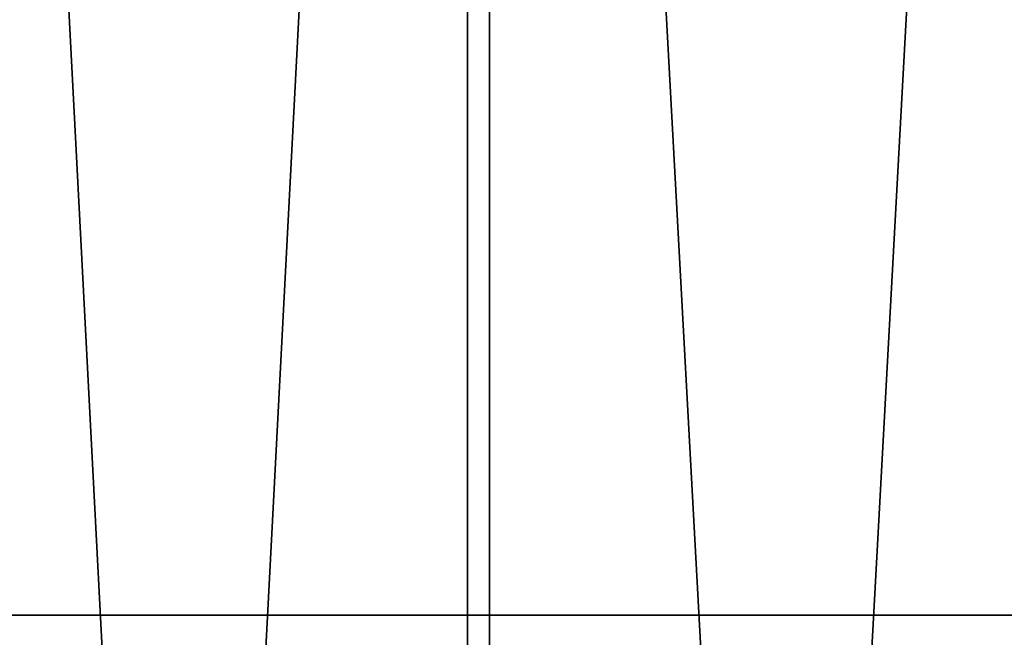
# Model space of a CAD drawing. Header units: millimetres. Extents: x 0 to 800, y -45 to 73.
# Tile 13 of 199: x 53.04 to 61.7, y 17.09 to 22.53. Entities that reach past the tile are written whole.
import ezdxf

# ---------------------------------------------------------------- set-up
doc = ezdxf.new("R2010")
doc.units = ezdxf.units.MM
doc.header["$LTSCALE"] = 65.185185
for name, color, linetype in [('1', 7, 'CONTINUOUS'), ('40', 7, 'CONTINUOUS'), ('41', 7, 'CONTINUOUS')]:
    doc.layers.add(name, color=color, linetype=linetype)

msp = doc.modelspace()

# ---------------------------------------------------------------- linework, layer by layer
at = {"layer": '1', "color": 7, "linetype": 'Continuous'}
for points in [[(50.9582, 17.2875, -175.6571), (55.6642, 17.2875, -184.7117), (52.3172, 17.2875, 178.3318), (50.9582, 17.2875, -175.6571)], [(52.3172, 17.2875, 178.3318), (55.6642, 17.2875, -184.7117), (57.0925, 17.2875, 187.35), (52.3172, 17.2875, 178.3318)], [(55.6642, 17.2875, -184.7117), (60.605, 17.2875, -193.6403), (57.0925, 17.2875, 187.35), (55.6642, 17.2875, -184.7117)], [(57.0925, 17.2875, 187.35), (60.605, 17.2875, -193.6403), (62.1017, 17.2875, 196.2405), (57.0925, 17.2875, 187.35)], [(60.605, 17.2875, -193.6403), (65.7772, 17.2875, -202.4369), (62.1017, 17.2875, 196.2405), (60.605, 17.2875, -193.6403)]]:
    msp.add_3dface(points, dxfattribs=at)
at = {"layer": '40', "color": 44, "linetype": 'Continuous', "true_color": 0x8c7500}
for points in [[(57.1712, 54.7, -206.0786), (51.9787, -44.7, -197.1831), (51.9787, 54.7, -197.1831), (57.1712, 54.7, -206.0786)], [(57.1712, -44.7, -206.0786), (51.9787, -44.7, -197.1831), (57.1712, 54.7, -206.0786), (57.1712, -44.7, -206.0786)], [(62.5909, 54.7, -214.8374), (57.1712, -44.7, -206.0786), (57.1712, 54.7, -206.0786), (62.5909, 54.7, -214.8374)], [(62.5909, -44.7, -214.8374), (57.1712, -44.7, -206.0786), (62.5909, 54.7, -214.8374), (62.5909, -44.7, -214.8374)]]:
    msp.add_3dface(points, dxfattribs=at)
at = {"layer": '41', "color": 44, "linetype": 'Continuous', "true_color": 0x8c7500}
for points in [[(51.7932, -44.7, 196.8553), (56.9772, -44.7, 205.7556), (51.7932, 54.7, 196.8553), (51.7932, -44.7, 196.8553)], [(51.7932, 54.7, 196.8553), (56.9772, -44.7, 205.7556), (56.9772, 54.7, 205.7556), (51.7932, 54.7, 196.8553)], [(56.9772, 54.7, 205.7556), (62.3887, -44.7, 214.5195), (62.3887, 54.7, 214.5195), (56.9772, 54.7, 205.7556)], [(56.9772, -44.7, 205.7556), (62.3887, -44.7, 214.5195), (56.9772, 54.7, 205.7556), (56.9772, -44.7, 205.7556)]]:
    msp.add_3dface(points, dxfattribs=at)

doc.saveas('drawing.dxf')
